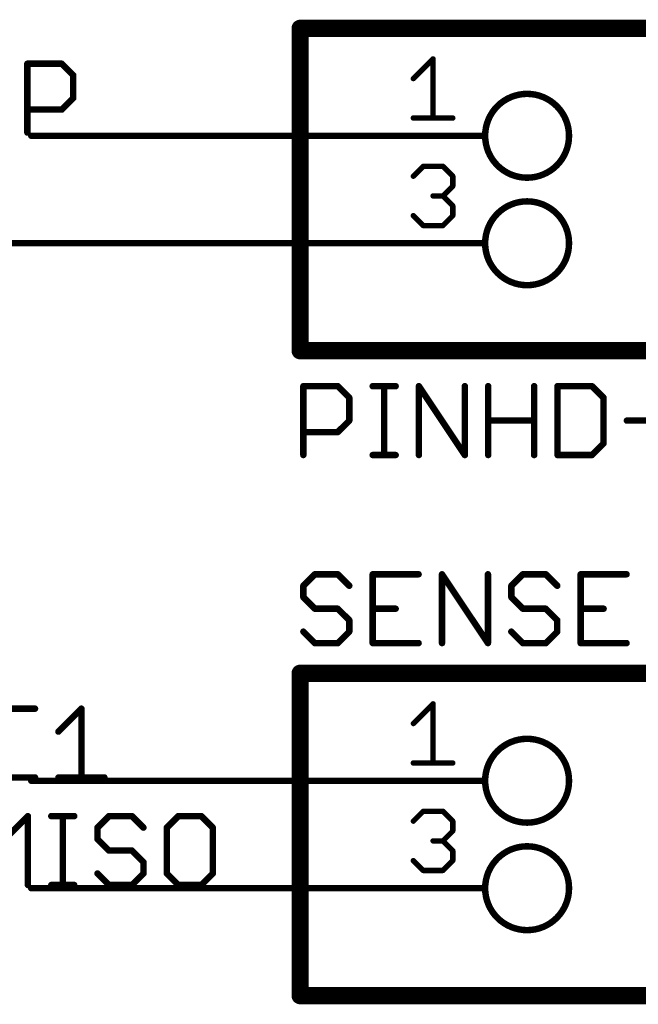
# Model space of a CAD drawing. Extents: x -3 to 170, y -3 to 86.
# Tile 23 of 27: x 119 to 134, y 46 to 69. Entities that reach past the tile are written whole.
import ezdxf

# ---------------------------------------------------------------- set-up
doc = ezdxf.new("R2010")
doc.units = 0
for name, color, linetype in [('91', 94, 'CONTINUOUS'), ('94', 14, 'CONTINUOUS'), ('95', 251, 'CONTINUOUS'), ('96', 251, 'CONTINUOUS')]:
    doc.layers.add(name, color=color, linetype=linetype)

msp = doc.modelspace()

# ---------------------------------------------------------------- linework, layer by layer
at = {"layer": '91', "const_width": 0.1524}
for points in [[(129.54, 66.04), (119.38, 66.04)], [(129.54, 63.5), (114.3, 63.5)], [(129.54, 50.8), (119.38, 50.8)], [(129.54, 48.26), (119.38, 48.26)]]:
    msp.add_lwpolyline(points, dxfattribs=at)
at = {"layer": '91', "const_width": 0.0762}
for points in [[(119.38, 66.0781, 1), (119.38, 66.0019)], [(129.54, 66.0019, 1), (129.54, 66.0781)], [(129.54, 63.4619, 1), (129.54, 63.5381)], [(119.38, 50.8381, 1), (119.38, 50.7619)], [(129.54, 50.7619, 1), (129.54, 50.8381)], [(119.38, 48.2981, 1), (119.38, 48.2219)], [(129.54, 48.2219, 1), (129.54, 48.2981)]]:
    msp.add_lwpolyline(points, format="xyb", dxfattribs=at)
at = {"layer": '94'}
for points, const_width in [([(140.97, 68.58), (125.73, 68.58)], 0.4064), ([(125.73, 68.58), (125.73, 60.96)], 0.4064), ([(129.54, 66.04), (130.0988, 66.04)], 0.1524), ([(129.54, 63.5), (130.0988, 63.5)], 0.1524), ([(125.73, 60.96), (140.97, 60.96)], 0.4064), ([(140.97, 53.34), (125.73, 53.34)], 0.4064), ([(125.73, 53.34), (125.73, 45.72)], 0.4064), ([(129.54, 50.8), (130.0988, 50.8)], 0.1524), ([(129.54, 48.26), (130.0988, 48.26)], 0.1524), ([(125.73, 45.72), (140.97, 45.72)], 0.4064)]:
    msp.add_lwpolyline(points, dxfattribs=dict(at, const_width=const_width))
for points, const_width in [([(125.73, 68.6816, 1), (125.73, 68.4784)], 0.2032), ([(125.8316, 68.58, 1), (125.6284, 68.58)], 0.2032), ([(131.0894, 65.0494, 1), (131.0894, 67.0306, 1), (131.0894, 65.0494)], 0.1524), ([(129.54, 66.0781, 1), (129.54, 66.0019)], 0.0762), ([(130.0988, 66.0019, 1), (130.0988, 66.0781)], 0.0762), ([(131.0894, 62.5094, 1), (131.0894, 64.4906, 1), (131.0894, 62.5094)], 0.1524), ([(129.54, 63.5381, 1), (129.54, 63.4619)], 0.0762), ([(130.0988, 63.4619, 1), (130.0988, 63.5381)], 0.0762), ([(125.73, 61.0616, 1), (125.73, 60.8584)], 0.2032), ([(125.6284, 60.96, 1), (125.8316, 60.96)], 0.2032), ([(125.73, 53.4416, 1), (125.73, 53.2384)], 0.2032), ([(125.8316, 53.34, 1), (125.6284, 53.34)], 0.2032), ([(131.0894, 49.8094, 1), (131.0894, 51.7906, 1), (131.0894, 49.8094)], 0.1524), ([(129.54, 50.8381, 1), (129.54, 50.7619)], 0.0762), ([(130.0988, 50.7619, 1), (130.0988, 50.8381)], 0.0762), ([(131.0894, 47.2694, 1), (131.0894, 49.2506, 1), (131.0894, 47.2694)], 0.1524), ([(129.54, 48.2981, 1), (129.54, 48.2219)], 0.0762), ([(130.0988, 48.2219, 1), (130.0988, 48.2981)], 0.0762), ([(125.73, 45.8216, 1), (125.73, 45.6184)], 0.2032), ([(125.6284, 45.72, 1), (125.8316, 45.72)], 0.2032)]:
    msp.add_lwpolyline(points, format="xyb", dxfattribs=dict(at, const_width=const_width))
at = {"layer": '95'}
for points, const_width in [([(119.2877, 66.1162), (119.2877, 67.7432)], 0.1524), ([(119.2877, 67.7432), (120.1012, 67.7432)], 0.1524), ([(120.1012, 67.7432), (120.3723, 67.472)], 0.1524), ([(128.4034, 67.3912), (128.8695, 67.8573)], 0.127), ([(128.8695, 67.8573), (128.8695, 66.4591)], 0.127), ([(120.3723, 67.472), (120.3723, 66.9297)], 0.1524), ([(120.3723, 66.9297), (120.1012, 66.6585)], 0.1524), ([(120.1012, 66.6585), (119.2877, 66.6585)], 0.1524), ([(128.4034, 66.4591), (129.3356, 66.4591)], 0.127), ([(128.4034, 65.0843), (128.6365, 65.3173)], 0.127), ([(128.6365, 65.3173), (129.1025, 65.3173)], 0.127), ([(129.1025, 65.3173), (129.3356, 65.0843)], 0.127), ([(129.3356, 65.0843), (129.3356, 64.8512)], 0.127), ([(129.3356, 64.8512), (129.1025, 64.6182)], 0.127), ([(129.1025, 64.6182), (128.8695, 64.6182)], 0.127), ([(129.1025, 64.6182), (129.3356, 64.3852)], 0.127), ([(129.3356, 64.3852), (129.3356, 64.1521)], 0.127), ([(128.6365, 63.9191), (128.4034, 64.1521)], 0.127), ([(129.3356, 64.1521), (129.1025, 63.9191)], 0.127), ([(129.1025, 63.9191), (128.6365, 63.9191)], 0.127), ([(126.0774, 55.6782), (125.8062, 55.407)], 0.1524), ([(126.6197, 55.6782), (126.0774, 55.6782)], 0.1524), ([(126.8909, 55.407), (126.6197, 55.6782)], 0.1524), ([(128.528, 55.6782), (127.4434, 55.6782)], 0.1524), ([(127.4434, 55.6782), (127.4434, 54.0512)], 0.1524), ([(129.0805, 54.0512), (129.0805, 55.6782)], 0.1524), ([(129.0805, 55.6782), (130.1652, 54.0512)], 0.1524), ([(130.1652, 54.0512), (130.1652, 55.6782)], 0.1524), ([(130.9888, 55.6782), (130.7177, 55.407)], 0.1524), ([(131.5312, 55.6782), (130.9888, 55.6782)], 0.1524), ([(131.8023, 55.407), (131.5312, 55.6782)], 0.1524), ([(133.4395, 55.6782), (132.3548, 55.6782)], 0.1524), ([(132.3548, 55.6782), (132.3548, 54.0512)], 0.1524), ([(125.8062, 55.407), (125.8062, 55.1359)], 0.1524), ([(130.7177, 55.407), (130.7177, 55.1359)], 0.1524), ([(125.8062, 55.1359), (126.0774, 54.8647)], 0.1524), ([(130.7177, 55.1359), (130.9888, 54.8647)], 0.1524), ([(126.0774, 54.8647), (126.6197, 54.8647)], 0.1524), ([(126.6197, 54.8647), (126.8909, 54.5935)], 0.1524), ([(127.4434, 54.8647), (127.9857, 54.8647)], 0.1524), ([(130.9888, 54.8647), (131.5312, 54.8647)], 0.1524), ([(131.5312, 54.8647), (131.8023, 54.5935)], 0.1524), ([(132.3548, 54.8647), (132.8972, 54.8647)], 0.1524), ([(126.8909, 54.5935), (126.8909, 54.3224)], 0.1524), ([(131.8023, 54.5935), (131.8023, 54.3224)], 0.1524), ([(126.0774, 54.0512), (125.8062, 54.3224)], 0.1524), ([(126.8909, 54.3224), (126.6197, 54.0512)], 0.1524), ([(130.9888, 54.0512), (130.7177, 54.3224)], 0.1524), ([(131.8023, 54.3224), (131.5312, 54.0512)], 0.1524), ([(126.6197, 54.0512), (126.0774, 54.0512)], 0.1524), ([(127.4434, 54.0512), (128.528, 54.0512)], 0.1524), ([(131.5312, 54.0512), (130.9888, 54.0512)], 0.1524), ([(132.3548, 54.0512), (133.4395, 54.0512)], 0.1524), ([(128.4034, 52.1512), (128.8695, 52.6173)], 0.127), ([(128.8695, 52.6173), (128.8695, 51.2191)], 0.127), ([(119.4695, 52.5032), (118.3848, 52.5032)], 0.1524), ([(120.022, 51.9609), (120.5643, 52.5032)], 0.1524), ([(120.5643, 52.5032), (120.5643, 50.8762)], 0.1524), ([(128.4034, 51.2191), (129.3356, 51.2191)], 0.127), ([(118.3848, 50.8762), (119.4695, 50.8762)], 0.1524), ([(120.022, 50.8762), (121.1066, 50.8762)], 0.1524), ([(118.7586, 49.4209), (119.301, 49.9632)], 0.1524), ([(119.301, 49.9632), (119.301, 48.3362)], 0.1524), ([(119.8535, 49.9632), (120.3958, 49.9632)], 0.1524), ([(120.1246, 48.3362), (120.1246, 49.9632)], 0.1524), ([(121.2161, 49.9632), (120.9449, 49.692)], 0.1524), ([(121.7584, 49.9632), (121.2161, 49.9632)], 0.1524), ([(122.0295, 49.692), (121.7584, 49.9632)], 0.1524), ([(122.8532, 49.9632), (122.582, 49.692)], 0.1524), ([(123.3955, 49.9632), (122.8532, 49.9632)], 0.1524), ([(123.6667, 49.692), (123.3955, 49.9632)], 0.1524), ([(128.4034, 49.8443), (128.6365, 50.0773)], 0.127), ([(128.6365, 50.0773), (129.1025, 50.0773)], 0.127), ([(129.1025, 50.0773), (129.3356, 49.8443)], 0.127), ([(129.3356, 49.8443), (129.3356, 49.6112)], 0.127), ([(120.9449, 49.692), (120.9449, 49.4209)], 0.1524), ([(122.582, 49.692), (122.582, 48.6074)], 0.1524), ([(123.6667, 48.6074), (123.6667, 49.692)], 0.1524), ([(129.3356, 49.6112), (129.1025, 49.3782)], 0.127), ([(120.9449, 49.4209), (121.2161, 49.1497)], 0.1524), ([(129.1025, 49.3782), (128.8695, 49.3782)], 0.127), ([(129.1025, 49.3782), (129.3356, 49.1452)], 0.127), ([(121.2161, 49.1497), (121.7584, 49.1497)], 0.1524), ([(121.7584, 49.1497), (122.0295, 48.8785)], 0.1524), ([(129.3356, 49.1452), (129.3356, 48.9121)], 0.127), ([(122.0295, 48.8785), (122.0295, 48.6074)], 0.1524), ([(128.6365, 48.6791), (128.4034, 48.9121)], 0.127), ([(129.3356, 48.9121), (129.1025, 48.6791)], 0.127), ([(121.2161, 48.3362), (120.9449, 48.6074)], 0.1524), ([(122.0295, 48.6074), (121.7584, 48.3362)], 0.1524), ([(122.582, 48.6074), (122.8532, 48.3362)], 0.1524), ([(123.3955, 48.3362), (123.6667, 48.6074)], 0.1524), ([(129.1025, 48.6791), (128.6365, 48.6791)], 0.127), ([(119.8535, 48.3362), (120.3958, 48.3362)], 0.1524), ([(121.7584, 48.3362), (121.2161, 48.3362)], 0.1524), ([(122.8532, 48.3362), (123.3955, 48.3362)], 0.1524)]:
    msp.add_lwpolyline(points, dxfattribs=dict(at, const_width=const_width))
for points, const_width in [([(119.3258, 67.7432, 1), (119.2496, 67.7432)], 0.0762), ([(119.2877, 67.7813, 1), (119.2877, 67.7051)], 0.0762), ([(120.1281, 67.7701, 1), (120.0742, 67.7162)], 0.0762), ([(120.1012, 67.7051, 1), (120.1012, 67.7813)], 0.0762), ([(128.9012, 67.8573, 1), (128.8377, 67.8573)], 0.0635), ([(128.8919, 67.8348, 1), (128.847, 67.8797)], 0.0635), ([(120.4104, 67.472, 1), (120.3342, 67.472)], 0.0762), ([(120.3454, 67.4451, 1), (120.3993, 67.499)], 0.0762), ([(128.381, 67.4137, 1), (128.4259, 67.3688)], 0.0635), ([(120.3342, 66.9297, 1), (120.4104, 66.9297)], 0.0762), ([(120.3993, 66.9028, 1), (120.3454, 66.9566)], 0.0762), ([(119.2877, 66.6966, 1), (119.2877, 66.6204)], 0.0762), ([(120.0742, 66.6855, 1), (120.1281, 66.6316)], 0.0762), ([(120.1012, 66.6204, 1), (120.1012, 66.6966)], 0.0762), ([(128.4034, 66.4909, 1), (128.4034, 66.4274)], 0.0635), ([(128.8377, 66.4591, 1), (128.9012, 66.4591)], 0.0635), ([(129.3356, 66.4274, 1), (129.3356, 66.4909)], 0.0635), ([(119.2496, 66.1162, 1), (119.3258, 66.1162)], 0.0762), ([(128.6365, 65.349, 1), (128.6365, 65.2855)], 0.0635), ([(128.6589, 65.2948, 1), (128.614, 65.3397)], 0.0635), ([(129.125, 65.3397, 1), (129.0801, 65.2948)], 0.0635), ([(129.1025, 65.2855, 1), (129.1025, 65.349)], 0.0635), ([(129.3673, 65.0843, 1), (129.3038, 65.0843)], 0.0635), ([(128.381, 65.1067, 1), (128.4259, 65.0618)], 0.0635), ([(129.3131, 65.0618, 1), (129.358, 65.1067)], 0.0635), ([(129.358, 64.8288, 1), (129.3131, 64.8737)], 0.0635), ([(128.8695, 64.6499, 1), (128.8695, 64.5864)], 0.0635), ([(129.125, 64.6406, 1), (129.0801, 64.5957)], 0.0635), ([(129.1025, 64.5864, 1), (129.1025, 64.6499)], 0.0635), ([(129.3038, 64.8512, 1), (129.3673, 64.8512)], 0.0635), ([(129.0801, 64.6406, 1), (129.125, 64.5957)], 0.0635), ([(129.3673, 64.3852, 1), (129.3038, 64.3852)], 0.0635), ([(128.4259, 64.1746, 1), (128.381, 64.1297)], 0.0635), ([(129.3131, 64.3627, 1), (129.358, 64.4076)], 0.0635), ([(129.358, 64.1297, 1), (129.3131, 64.1746)], 0.0635), ([(128.6365, 63.9509, 1), (128.6365, 63.8873)], 0.0635), ([(129.1025, 63.8873, 1), (129.1025, 63.9509)], 0.0635), ([(129.3038, 64.1521, 1), (129.3673, 64.1521)], 0.0635), ([(128.614, 63.8966, 1), (128.6589, 63.9416)], 0.0635), ([(129.0801, 63.9416, 1), (129.125, 63.8966)], 0.0635), ([(126.0774, 55.7163, 1), (126.0774, 55.6401)], 0.0762), ([(126.1043, 55.6512, 1), (126.0504, 55.7051)], 0.0762), ([(126.6466, 55.7051, 1), (126.5928, 55.6512)], 0.0762), ([(126.6197, 55.6401, 1), (126.6197, 55.7163)], 0.0762), ([(127.4434, 55.7163, 1), (127.4434, 55.6401)], 0.0762), ([(127.4815, 55.6782, 1), (127.4053, 55.6782)], 0.0762), ([(128.528, 55.6401, 1), (128.528, 55.7163)], 0.0762), ([(129.1186, 55.6782, 1), (129.0424, 55.6782)], 0.0762), ([(129.1122, 55.6993, 1), (129.0488, 55.6571)], 0.0762), ([(130.2033, 55.6782, 1), (130.1271, 55.6782)], 0.0762), ([(130.9888, 55.7163, 1), (130.9888, 55.6401)], 0.0762), ([(131.0158, 55.6512, 1), (130.9619, 55.7051)], 0.0762), ([(131.5581, 55.7051, 1), (131.5042, 55.6512)], 0.0762), ([(131.5312, 55.6401, 1), (131.5312, 55.7163)], 0.0762), ([(132.3548, 55.7163, 1), (132.3548, 55.6401)], 0.0762), ([(132.3929, 55.6782, 1), (132.3167, 55.6782)], 0.0762), ([(133.4395, 55.6401, 1), (133.4395, 55.7163)], 0.0762), ([(125.8443, 55.407, 1), (125.7681, 55.407)], 0.0762), ([(125.7793, 55.434, 1), (125.8331, 55.3801)], 0.0762), ([(126.8639, 55.3801, 1), (126.9178, 55.434)], 0.0762), ([(130.6907, 55.434, 1), (130.7446, 55.3801)], 0.0762), ([(130.7558, 55.407, 1), (130.6796, 55.407)], 0.0762), ([(131.7754, 55.3801, 1), (131.8293, 55.434)], 0.0762), ([(125.8331, 55.1628, 1), (125.7793, 55.1089)], 0.0762), ([(125.7681, 55.1359, 1), (125.8443, 55.1359)], 0.0762), ([(130.7446, 55.1628, 1), (130.6907, 55.1089)], 0.0762), ([(130.6796, 55.1359, 1), (130.7558, 55.1359)], 0.0762), ([(126.0774, 54.9028, 1), (126.0774, 54.8266)], 0.0762), ([(126.0504, 54.8378, 1), (126.1043, 54.8916)], 0.0762), ([(126.6466, 54.8916, 1), (126.5928, 54.8378)], 0.0762), ([(126.6197, 54.8266, 1), (126.6197, 54.9028)], 0.0762), ([(127.4434, 54.9028, 1), (127.4434, 54.8266)], 0.0762), ([(127.9857, 54.8266, 1), (127.9857, 54.9028)], 0.0762), ([(130.9888, 54.9028, 1), (130.9888, 54.8266)], 0.0762), ([(130.9619, 54.8378, 1), (131.0158, 54.8916)], 0.0762), ([(131.5581, 54.8916, 1), (131.5042, 54.8378)], 0.0762), ([(131.5312, 54.8266, 1), (131.5312, 54.9028)], 0.0762), ([(132.3548, 54.9028, 1), (132.3548, 54.8266)], 0.0762), ([(132.8972, 54.8266, 1), (132.8972, 54.9028)], 0.0762), ([(126.929, 54.5935, 1), (126.8528, 54.5935)], 0.0762), ([(126.8639, 54.5666, 1), (126.9178, 54.6205)], 0.0762), ([(131.8404, 54.5935, 1), (131.7642, 54.5935)], 0.0762), ([(131.7754, 54.5666, 1), (131.8293, 54.6205)], 0.0762), ([(125.8331, 54.3493, 1), (125.7793, 54.2954)], 0.0762), ([(126.8528, 54.3224, 1), (126.929, 54.3224)], 0.0762), ([(126.9178, 54.2954, 1), (126.8639, 54.3493)], 0.0762), ([(130.7446, 54.3493, 1), (130.6907, 54.2954)], 0.0762), ([(131.7642, 54.3224, 1), (131.8404, 54.3224)], 0.0762), ([(131.8293, 54.2954, 1), (131.7754, 54.3493)], 0.0762), ([(126.0774, 54.0893, 1), (126.0774, 54.0131)], 0.0762), ([(126.0504, 54.0243, 1), (126.1043, 54.0781)], 0.0762), ([(126.5928, 54.0781, 1), (126.6466, 54.0243)], 0.0762), ([(126.6197, 54.0131, 1), (126.6197, 54.0893)], 0.0762), ([(127.4434, 54.0893, 1), (127.4434, 54.0131)], 0.0762), ([(127.4053, 54.0512, 1), (127.4815, 54.0512)], 0.0762), ([(128.528, 54.0131, 1), (128.528, 54.0893)], 0.0762), ([(129.0424, 54.0512, 1), (129.1186, 54.0512)], 0.0762), ([(130.1271, 54.0512, 1), (130.2033, 54.0512)], 0.0762), ([(130.1335, 54.0301, 1), (130.1969, 54.0723)], 0.0762), ([(130.9888, 54.0893, 1), (130.9888, 54.0131)], 0.0762), ([(130.9619, 54.0243, 1), (131.0158, 54.0781)], 0.0762), ([(131.5042, 54.0781, 1), (131.5581, 54.0243)], 0.0762), ([(131.5312, 54.0131, 1), (131.5312, 54.0893)], 0.0762), ([(132.3548, 54.0893, 1), (132.3548, 54.0131)], 0.0762), ([(132.3167, 54.0512, 1), (132.3929, 54.0512)], 0.0762), ([(133.4395, 54.0131, 1), (133.4395, 54.0893)], 0.0762), ([(128.9012, 52.6173, 1), (128.8377, 52.6173)], 0.0635), ([(128.8919, 52.5948, 1), (128.847, 52.6397)], 0.0635), ([(119.4695, 52.4651, 1), (119.4695, 52.5413)], 0.0762), ([(120.6024, 52.5032, 1), (120.5262, 52.5032)], 0.0762), ([(120.5913, 52.4762, 1), (120.5374, 52.5301)], 0.0762), ([(128.381, 52.1737, 1), (128.4259, 52.1288)], 0.0635), ([(119.995, 51.9878, 1), (120.0489, 51.9339)], 0.0762), ([(128.4034, 51.2509, 1), (128.4034, 51.1874)], 0.0635), ([(128.8377, 51.2191, 1), (128.9012, 51.2191)], 0.0635), ([(129.3356, 51.1874, 1), (129.3356, 51.2509)], 0.0635), ([(119.4695, 50.8381, 1), (119.4695, 50.9143)], 0.0762), ([(120.022, 50.9143, 1), (120.022, 50.8381)], 0.0762), ([(120.5262, 50.8762, 1), (120.6024, 50.8762)], 0.0762), ([(121.1066, 50.8381, 1), (121.1066, 50.9143)], 0.0762), ([(119.3391, 49.9632, 1), (119.2629, 49.9632)], 0.0762), ([(119.3279, 49.9362, 1), (119.274, 49.9901)], 0.0762), ([(119.8535, 50.0013, 1), (119.8535, 49.9251)], 0.0762), ([(120.1627, 49.9632, 1), (120.0865, 49.9632)], 0.0762), ([(120.3958, 49.9251, 1), (120.3958, 50.0013)], 0.0762), ([(121.2161, 50.0013, 1), (121.2161, 49.9251)], 0.0762), ([(121.243, 49.9362, 1), (121.1891, 49.9901)], 0.0762), ([(121.7853, 49.9901, 1), (121.7314, 49.9362)], 0.0762), ([(121.7584, 49.9251, 1), (121.7584, 50.0013)], 0.0762), ([(122.8532, 50.0013, 1), (122.8532, 49.9251)], 0.0762), ([(122.8801, 49.9362, 1), (122.8263, 49.9901)], 0.0762), ([(123.4225, 49.9901, 1), (123.3686, 49.9362)], 0.0762), ([(123.3955, 49.9251, 1), (123.3955, 50.0013)], 0.0762), ([(128.6365, 50.109, 1), (128.6365, 50.0455)], 0.0635), ([(128.6589, 50.0548, 1), (128.614, 50.0997)], 0.0635), ([(129.125, 50.0997, 1), (129.0801, 50.0548)], 0.0635), ([(129.1025, 50.0455, 1), (129.1025, 50.109)], 0.0635), ([(128.381, 49.8667, 1), (128.4259, 49.8218)], 0.0635), ([(129.3673, 49.8443, 1), (129.3038, 49.8443)], 0.0635), ([(129.3131, 49.8218, 1), (129.358, 49.8667)], 0.0635), ([(120.9179, 49.719, 1), (120.9718, 49.6651)], 0.0762), ([(120.983, 49.692, 1), (120.9068, 49.692)], 0.0762), ([(122.0026, 49.6651, 1), (122.0565, 49.719)], 0.0762), ([(122.6201, 49.692, 1), (122.5439, 49.692)], 0.0762), ([(122.5551, 49.719, 1), (122.609, 49.6651)], 0.0762), ([(123.7048, 49.692, 1), (123.6286, 49.692)], 0.0762), ([(123.6398, 49.6651, 1), (123.6936, 49.719)], 0.0762), ([(129.3038, 49.6112, 1), (129.3673, 49.6112)], 0.0635), ([(129.358, 49.5888, 1), (129.3131, 49.6337)], 0.0635), ([(120.9718, 49.4478, 1), (120.9179, 49.3939)], 0.0762), ([(120.9068, 49.4209, 1), (120.983, 49.4209)], 0.0762), ([(128.8695, 49.4099, 1), (128.8695, 49.3464)], 0.0635), ([(129.125, 49.4006, 1), (129.0801, 49.3557)], 0.0635), ([(129.0801, 49.4006, 1), (129.125, 49.3557)], 0.0635), ([(129.1025, 49.3464, 1), (129.1025, 49.4099)], 0.0635), ([(121.2161, 49.1878, 1), (121.2161, 49.1116)], 0.0762), ([(121.1891, 49.1228, 1), (121.243, 49.1766)], 0.0762), ([(121.7853, 49.1766, 1), (121.7314, 49.1228)], 0.0762), ([(121.7584, 49.1116, 1), (121.7584, 49.1878)], 0.0762), ([(129.3673, 49.1452, 1), (129.3038, 49.1452)], 0.0635), ([(129.3131, 49.1227, 1), (129.358, 49.1676)], 0.0635), ([(122.0676, 48.8785, 1), (121.9914, 48.8785)], 0.0762), ([(122.0026, 48.8516, 1), (122.0565, 48.9055)], 0.0762), ([(128.4259, 48.9346, 1), (128.381, 48.8897)], 0.0635), ([(129.3038, 48.9121, 1), (129.3673, 48.9121)], 0.0635), ([(129.358, 48.8897, 1), (129.3131, 48.9346)], 0.0635), ([(120.9718, 48.6343, 1), (120.9179, 48.5804)], 0.0762), ([(121.9914, 48.6074, 1), (122.0676, 48.6074)], 0.0762), ([(122.0565, 48.5804, 1), (122.0026, 48.6343)], 0.0762), ([(122.609, 48.6343, 1), (122.5551, 48.5804)], 0.0762), ([(122.5439, 48.6074, 1), (122.6201, 48.6074)], 0.0762), ([(123.6286, 48.6074, 1), (123.7048, 48.6074)], 0.0762), ([(123.6936, 48.5804, 1), (123.6398, 48.6343)], 0.0762), ([(128.6365, 48.7109, 1), (128.6365, 48.6474)], 0.0635), ([(128.614, 48.6566, 1), (128.6589, 48.7016)], 0.0635), ([(129.0801, 48.7016, 1), (129.125, 48.6566)], 0.0635), ([(129.1025, 48.6474, 1), (129.1025, 48.7109)], 0.0635), ([(119.8535, 48.3743, 1), (119.8535, 48.2981)], 0.0762), ([(120.3958, 48.2981, 1), (120.3958, 48.3743)], 0.0762), ([(121.2161, 48.3743, 1), (121.2161, 48.2981)], 0.0762), ([(121.1891, 48.3093, 1), (121.243, 48.3631)], 0.0762), ([(121.7314, 48.3631, 1), (121.7853, 48.3093)], 0.0762), ([(121.7584, 48.2981, 1), (121.7584, 48.3743)], 0.0762), ([(122.8532, 48.3743, 1), (122.8532, 48.2981)], 0.0762), ([(122.8263, 48.3093, 1), (122.8801, 48.3631)], 0.0762), ([(123.3686, 48.3631, 1), (123.4225, 48.3093)], 0.0762), ([(123.3955, 48.2981, 1), (123.3955, 48.3743)], 0.0762), ([(119.2629, 48.3362, 1), (119.3391, 48.3362)], 0.0762), ([(120.0865, 48.3362, 1), (120.1627, 48.3362)], 0.0762)]:
    msp.add_lwpolyline(points, format="xyb", dxfattribs=dict(at, const_width=const_width))
at = {"layer": '96', "const_width": 0.1524}
for points in [[(125.8062, 58.4962), (125.8062, 60.1232)], [(125.8062, 60.1232), (126.6197, 60.1232)], [(126.6197, 60.1232), (126.8909, 59.852)], [(127.4434, 60.1232), (127.9857, 60.1232)], [(127.7145, 58.4962), (127.7145, 60.1232)], [(128.5348, 58.4962), (128.5348, 60.1232)], [(128.5348, 60.1232), (129.6195, 58.4962)], [(129.6195, 58.4962), (129.6195, 60.1232)], [(130.172, 58.4962), (130.172, 60.1232)], [(131.2566, 60.1232), (131.2566, 58.4962)], [(131.8091, 60.1232), (131.8091, 58.4962)], [(132.6226, 60.1232), (131.8091, 60.1232)], [(132.8938, 59.852), (132.6226, 60.1232)], [(126.8909, 59.852), (126.8909, 59.3097)], [(132.8938, 58.7674), (132.8938, 59.852)], [(126.8909, 59.3097), (126.6197, 59.0385)], [(130.172, 59.3097), (131.2566, 59.3097)], [(133.4463, 59.3097), (134.5309, 59.3097)], [(126.6197, 59.0385), (125.8062, 59.0385)], [(132.6226, 58.4962), (132.8938, 58.7674)], [(127.4434, 58.4962), (127.9857, 58.4962)], [(131.8091, 58.4962), (132.6226, 58.4962)]]:
    msp.add_lwpolyline(points, dxfattribs=at)
at = {"layer": '96', "const_width": 0.0762}
for points in [[(125.8443, 60.1232, 1), (125.7681, 60.1232)], [(125.8062, 60.1613, 1), (125.8062, 60.0851)], [(126.6466, 60.1501, 1), (126.5928, 60.0962)], [(126.6197, 60.0851, 1), (126.6197, 60.1613)], [(127.4434, 60.1613, 1), (127.4434, 60.0851)], [(127.7526, 60.1232, 1), (127.6764, 60.1232)], [(127.9857, 60.0851, 1), (127.9857, 60.1613)], [(128.5729, 60.1232, 1), (128.4967, 60.1232)], [(128.5665, 60.1443, 1), (128.5031, 60.1021)], [(129.6576, 60.1232, 1), (129.5814, 60.1232)], [(130.21, 60.1232, 1), (130.1339, 60.1232)], [(131.2947, 60.1232, 1), (131.2185, 60.1232)], [(131.8472, 60.1232, 1), (131.771, 60.1232)], [(131.8091, 60.1613, 1), (131.8091, 60.0851)], [(132.6495, 60.1501, 1), (132.5957, 60.0962)], [(132.6226, 60.0851, 1), (132.6226, 60.1613)], [(126.929, 59.852, 1), (126.8528, 59.852)], [(126.8639, 59.8251, 1), (126.9178, 59.879)], [(132.9319, 59.852, 1), (132.8557, 59.852)], [(132.8668, 59.8251, 1), (132.9207, 59.879)], [(126.8528, 59.3097, 1), (126.929, 59.3097)], [(126.9178, 59.2828, 1), (126.8639, 59.3366)], [(130.172, 59.3478, 1), (130.172, 59.2716)], [(131.2566, 59.2716, 1), (131.2566, 59.3478)], [(133.4463, 59.3478, 1), (133.4463, 59.2716)], [(125.8062, 59.0766, 1), (125.8062, 59.0004)], [(126.5928, 59.0655, 1), (126.6466, 59.0116)], [(126.6197, 59.0004, 1), (126.6197, 59.0766)], [(132.8557, 58.7674, 1), (132.9319, 58.7674)], [(132.9207, 58.7404, 1), (132.8668, 58.7943)], [(125.7681, 58.4962, 1), (125.8443, 58.4962)], [(127.4434, 58.5343, 1), (127.4434, 58.4581)], [(127.6764, 58.4962, 1), (127.7526, 58.4962)], [(127.9857, 58.4581, 1), (127.9857, 58.5343)], [(128.4967, 58.4962, 1), (128.5729, 58.4962)], [(129.5814, 58.4962, 1), (129.6576, 58.4962)], [(129.5878, 58.4751, 1), (129.6512, 58.5173)], [(130.1339, 58.4962, 1), (130.21, 58.4962)], [(131.2185, 58.4962, 1), (131.2947, 58.4962)], [(131.8091, 58.5343, 1), (131.8091, 58.4581)], [(131.771, 58.4962, 1), (131.8472, 58.4962)], [(132.5957, 58.5231, 1), (132.6495, 58.4693)], [(132.6226, 58.4581, 1), (132.6226, 58.5343)]]:
    msp.add_lwpolyline(points, format="xyb", dxfattribs=at)

doc.saveas('drawing.dxf')
